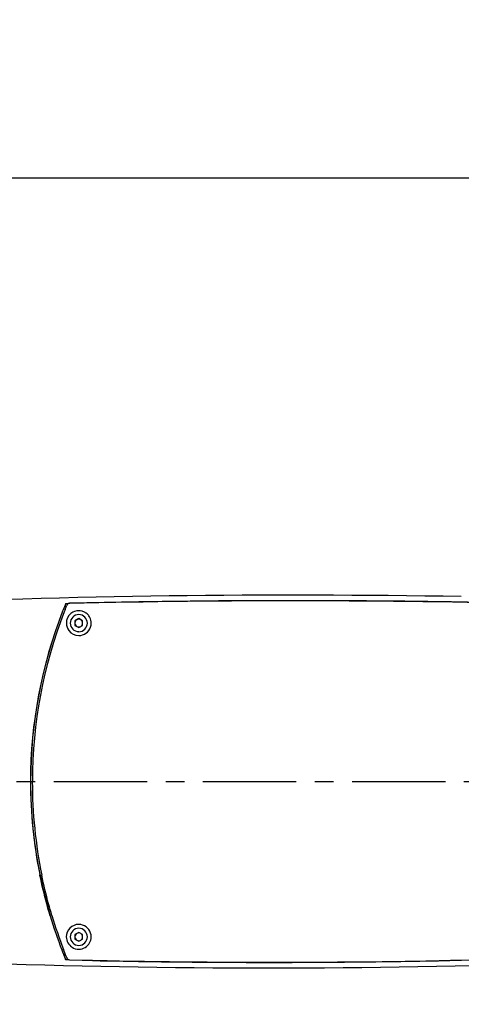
# Model space of a CAD drawing. Header units: millimetres. Extents: x 4086 to 10416, y 123 to 1549.
# Tile 122 of 256: x 7155 to 7191, y 970 to 1049. Entities that reach past the tile are written whole.
import ezdxf

# ---------------------------------------------------------------- set-up
doc = ezdxf.new("R2010")
doc.units = ezdxf.units.MM
doc.linetypes.add('CENTER', pattern=[0.6, 0.375, -0.075, 0.075, -0.075])
for name, color, linetype in [('中心线', 7, 'Continuous'), ('外形图', 7, 'Continuous'), ('尺寸标注', 7, 'Continuous')]:
    doc.layers.add(name, color=color, linetype=linetype)
doc.styles.add('思源黑', font='SourceHanSansCN-Normal.ttf')
doc.dimstyles.new('尺寸标注_1_4比例中六', dxfattribs={"dimtxt": 10, "dimasz": 8, "dimexe": 2, "dimexo": 1.5, "dimgap": 1, "dimtad": 1, "dimdec": 1, "dimlfac": 4, "dimdsep": 46, "dimtxsty": '思源黑', "dimcen": 0.09, "dimadec": 0, "dimazin": 0, "dimtp": 0.01, "dimtm": 0.01, "dimtfac": 1, "dimtdec": 1, "dimtofl": 0, "dimtmove": 0, "dimatfit": 3, "dimfxl": 1, "dimtolj": 1, "dimarcsym": 0})

# ---------------------------------------------------------------- blocks, each defined once
blk = doc.blocks.new('*D638')
at = {"layer": 'Defpoints', "color": 0}
for p in [(7256.283, 979.882), (6993.033, 633.257), (6993.033, 567.419)]:
    blk.add_point(p, dxfattribs=at)
at = {"layer": '尺寸标注', "color": 0, "lineweight": -2}
for p, q in [((7256.283, 978.382), (7256.283, 565.419)), ((6993.033, 631.757), (6993.033, 565.419)), ((7248.283, 567.419), (7001.033, 567.419))]:
    blk.add_line(p, q, dxfattribs=at)
at = {"layer": '尺寸标注', "color": 0}
for points in [[(7001.033, 568.752), (7001.033, 566.085), (6993.033, 567.419)], [(7248.283, 566.085), (7248.283, 568.752), (7256.283, 567.419)]]:
    blk.add_solid(points, dxfattribs=at)
at = {"layer": '尺寸标注', "color": 0, "insert": (7124.658, 573.603), "char_height": 10, "attachment_point": 5, "style": '思源黑'}
blk.add_mtext('\\A1;1053', dxfattribs=at)
blk = doc.blocks.new('*D643')
at = {"layer": 'Defpoints', "color": 0}
for p in [(7225.511, 1036.088), (7035.501, 1016.257), (7225.511, 1004.674)]:
    blk.add_point(p, dxfattribs=at)
at = {"layer": '尺寸标注', "color": 0, "lineweight": -2}
for p, q in [((7035.501, 1017.757), (7035.501, 1038.088)), ((7225.511, 1006.174), (7225.511, 1038.088)), ((7043.501, 1036.088), (7217.511, 1036.088))]:
    blk.add_line(p, q, dxfattribs=at)
at = {"layer": '尺寸标注', "color": 0}
for points in [[(7043.501, 1037.422), (7043.501, 1034.755), (7035.501, 1036.088)], [(7217.511, 1034.755), (7217.511, 1037.422), (7225.511, 1036.088)]]:
    blk.add_solid(points, dxfattribs=at)
at = {"layer": '尺寸标注', "color": 0, "insert": (7130.506, 1042.266), "char_height": 10, "attachment_point": 5, "style": '思源黑'}
blk.add_mtext('\\A1;760', dxfattribs=at)

msp = doc.modelspace()

# ---------------------------------------------------------------- linework, layer by layer
at = {"layer": '中心线', "linetype": 'CENTER', "ltscale": 20}
msp.add_line((7001.744, 987.506), (7259.568, 987.506), dxfattribs=at)
at = {"layer": '外形图', "color": 7, "linetype": 'Continuous'}
for p, q in [((7158.681, 1001.801), (7158.691, 1001.823)), ((7158.691, 1001.823), (7158.7, 1001.845)), ((7158.7, 1001.845), (7158.783, 1001.847)), ((7158.783, 1001.847), (7159.007, 1001.852)), ((7158.997, 1001.815), (7159.007, 1001.839)), ((7158.655, 1001.734), (7158.643, 1001.703)), ((7158.771, 1001.659), (7158.782, 1001.683)), ((7159.749, 1000.618), (7159.436, 1000.438)), ((7159.436, 1000.438), (7159.436, 1000.077)), ((7159.436, 1000.438), (7159.437, 1000.438)), ((7159.749, 1000.618), (7159.437, 1000.438)), ((7159.437, 1000.438), (7159.437, 1000.077)), ((7159.75, 1000.945), (7159.749, 1000.945)), ((7160.061, 1000.438), (7159.749, 1000.618)), ((7160.061, 1000.077), (7160.061, 1000.438)), ((7159.436, 1000.077), (7159.437, 1000.077)), ((7159.436, 1000.077), (7159.749, 999.896)), ((7159.437, 1000.077), (7159.749, 999.897)), ((7159.749, 999.896), (7160.061, 1000.077)), ((7159.75, 999.57), (7159.749, 999.57)), ((7155.872, 987.516), (7155.872, 987.495)), ((7156.629, 979.95), (7156.617, 980.008)), ((7156.773, 979.965), (7156.771, 979.979)), ((7157.45, 976.691), (7157.427, 976.77)), ((7157.592, 976.712), (7157.585, 976.734)), ((7159.75, 975.695), (7159.749, 975.695)), ((7159.749, 975.368), (7159.436, 975.188)), ((7159.436, 975.188), (7159.436, 974.827)), ((7159.436, 975.188), (7159.437, 975.188)), ((7159.436, 974.827), (7159.437, 974.827)), ((7159.436, 974.827), (7159.749, 974.646)), ((7159.749, 975.368), (7159.437, 975.188)), ((7159.437, 975.188), (7159.437, 974.827)), ((7159.437, 974.827), (7159.749, 974.647)), ((7160.061, 975.188), (7159.749, 975.368)), ((7159.749, 974.646), (7160.061, 974.827)), ((7160.061, 974.827), (7160.061, 975.188)), ((7159.75, 974.32), (7159.749, 974.32)), ((7158.639, 973.32), (7158.664, 973.258)), ((7158.693, 973.185), (7158.676, 973.224)), ((7158.791, 973.309), (7158.794, 973.302)), ((7158.71, 973.147), (7158.693, 973.185)), ((7158.793, 973.145), (7158.71, 973.147)), ((7159.016, 973.14), (7158.793, 973.145)), ((7160.859, 973.099), (7159.016, 973.14))]:
    msp.add_line(p, q, dxfattribs=at)
for centre, radius, start, end in [((7177.109, 227.917), 774.59, 89.007464, 92.486019), ((7193.531, 987.544), 37.652, 157.67828, 157.86131), ((7159.014, 1001.588), 0.252, 91.39174, 109.75821), ((7177.064, 227.632), 774.418, 85.726165, 91.336068), ((7177.076, 228.112), 773.951, 90.786212, 91.337762), ((7177.077, 228.048), 774.015, 89.890711, 90.786217), ((7177.077, 228.114), 773.949, 89.157189, 89.890692), ((7177.076, 228.092), 773.971, 88.394582, 89.157186), ((7193.583, 987.501), 37.719, 158.6797, 179.99297), ((7193.623, 987.507), 37.751, 158.70729, 179.98592), ((7193.728, 987.502), 37.715, 158.75109, 179.99205), ((7193.451, 987.553), 37.577, 158.51185, 158.68003), ((7193.567, 987.53), 37.691, 157.91134, 158.70897), ((7190.282, 988.801), 34.171, 158.16474, 158.51286), ((7190.413, 988.792), 34.158, 158.40088, 158.75311), ((7159.751, 1000.256), 1.002, 129.22642, 179.92889), ((7159.749, 1000.252), 1.005, 76.11664, 89.96394), ((7159.75, 1000.258), 0.999, 75.97461, 89.99668), ((7159.748, 1000.253), 1.004, 70.86708, 75.96613), ((7159.752, 1000.261), 0.995, 59.71893, 70.88313), ((7159.748, 1000.256), 1.002, 53.60978, 59.67305), ((7159.738, 1000.242), 1.019, 52.69838, 53.61936), ((7159.749, 1000.256), 1.002, 43.63306, 52.72795), ((7159.749, 1000.257), 0.687, 90.00002, 269.99998), ((7159.75, 1000.257), 0.313, 60.98893, 299.01107), ((7159.75, 1000.257), 0.688, 270.00019, 89.99981), ((7159.75, 1000.257), 0.312, 1.97813, 59.01112), ((7159.75, 1000.257), 0.312, 300.98888, 358.02187), ((7159.756, 1000.265), 0.99, 35.38088, 43.56902), ((7159.735, 1000.249), 1.016, 27.12669, 35.3895), ((7159.739, 1000.259), 1.009, 341.05267, 359.8826), ((7159.748, 1000.256), 0.999, 217.30975, 270.0022), ((7159.748, 1000.258), 1.001, 270.01115, 340.97095), ((7193.669, 987.512), 37.805, 180.00879, 191.448), ((7193.718, 987.517), 37.846, 180.03306, 191.53109), ((7193.721, 987.502), 37.709, 179.99264, 191.50885), ((7193.623, 987.508), 37.752, 191.54656, 196.64903), ((7193.613, 987.512), 37.747, 196.65893, 201.05962), ((7193.668, 987.523), 37.799, 196.65089, 201.0427), ((7193.76, 987.511), 37.746, 196.62592, 200.98252), ((7159.748, 975.008), 1, 90.00403, 180.02763), ((7159.749, 975.007), 0.687, 90.00002, 269.99998), ((7159.75, 975.007), 0.688, 270.00019, 89.99981), ((7159.748, 975.007), 1, 180.00214, 237.60137), ((7159.75, 975.007), 0.313, 60.98893, 299.01107), ((7159.75, 975.007), 0.312, 1.97813, 59.01112), ((7159.75, 975.007), 0.312, 300.98888, 358.02187), ((7159.748, 975.007), 1, 300.67556, 0.00386), ((7175.09, 1660.163), 687.198, 270.001101, 274.855136), ((7175.136, 1660.067), 687.559, 267.363593, 271.367267), ((7193.595, 987.505), 37.728, 201.06039, 201.22071), ((7193.577, 987.488), 37.702, 201.04378, 202.07442), ((7190.915, 986.465), 34.853, 201.22013, 201.65052), ((7193.531, 987.47), 37.652, 202.17602, 202.3587), ((7176.76, 981.201), 19.626, 203.53636, 203.71131), ((7159.024, 973.404), 0.252, 203.77721, 221.27658), ((7175.103, 1659.861), 686.91, 271.133565, 272.36061), ((7159.022, 973.396), 0.243, 265.63077, 268.64918), ((7175.103, 1659.89), 686.926, 268.658114, 269.999992), ((7175.104, 1659.931), 686.98, 268.811894, 270.459478), ((7175.104, 1659.817), 686.866, 270.459504, 271.133543)]:
    msp.add_arc(centre, radius, start, end, dxfattribs=at)
for points, knots in [([(7158.681, 1001.801), (7158.677, 1001.793), (7158.638, 1001.696), (7158.598, 1001.599), (7158.563, 1001.511)], [0, 0, 0, 0, 410.249104, 4548.978413, 4548.978413, 4548.978413, 4548.978413]), ([(7158.653, 1001.366), (7158.668, 1001.405), (7158.708, 1001.502), (7158.746, 1001.601), (7158.771, 1001.659)], [0, 0, 0, 0, 1790.19683, 4545.12291, 4545.12291, 4545.12291, 4545.12291]), ([(7157.427, 976.77), (7157.339, 977.066), (7157.04, 978.118), (7156.786, 979.182), (7156.629, 979.95)], [0, 0, 0, 0, 1167.480385, 4129.285956, 4129.285956, 4129.285956, 4129.285956]), ([(7157.585, 976.734), (7157.494, 977.041), (7157.19, 978.109), (7156.931, 979.19), (7156.773, 979.965)], [0, 0, 0, 0, 1189.684103, 4130.252453, 4130.252453, 4130.252453, 4130.252453]), ([(7158.767, 973.364), (7158.758, 973.383), (7158.674, 973.594), (7158.59, 973.804), (7158.517, 973.995)], [0, 0, 0, 0, 382.590252, 4075.153284, 4075.153284, 4075.153284, 4075.153284]), ([(7158.521, 973.606), (7158.541, 973.556), (7158.592, 973.429), (7158.642, 973.301), (7158.676, 973.224)], [0, 0, 0, 0, 1577.553616, 4070.049938, 4070.049938, 4070.049938, 4070.049938])]:
    msp.add_open_spline(points, degree=3, knots=knots, dxfattribs=at)
for points in [[(7158.928, 1001.824), (7158.867, 1001.802), (7158.811, 1001.75), (7158.784, 1001.69)], [(7159.75, 1001.257), (7159.526, 1001.257), (7159.291, 1001.173), (7159.118, 1001.032)], [(7158.749, 1000.257), (7158.749, 1000.044), (7158.824, 999.82), (7158.954, 999.651)], [(7160.749, 1000.257), (7160.749, 1000.413), (7160.711, 1000.574), (7160.639, 1000.713)], [(7160.344, 975.81), (7160.176, 975.935), (7159.957, 976.007), (7159.748, 976.007)], [(7160.56, 975.591), (7160.5, 975.674), (7160.426, 975.749), (7160.344, 975.81)], [(7160.748, 975.007), (7160.748, 975.212), (7160.679, 975.425), (7160.56, 975.591)], [(7159.213, 974.163), (7159.37, 974.063), (7159.563, 974.007), (7159.749, 974.007)], [(7159.749, 974.007), (7159.925, 974.007), (7160.107, 974.057), (7160.258, 974.147)], [(7158.835, 973.238), (7158.876, 973.19), (7158.941, 973.158), (7159.004, 973.153)]]:
    msp.add_open_spline(points, degree=3, dxfattribs=at)

# ---------------------------------------------------------------- dimensions: what is measured, and where the dimension line sits
at = {"layer": '尺寸标注'}
dim = msp.add_linear_dim(base=(7225.511, 1036.088), p1=(7035.501, 1016.257), p2=(7225.511, 1004.674), text='760', dimstyle='尺寸标注_1_4比例中六', dxfattribs=at)
dim.commit()
dim.dimension.update_dxf_attribs({"geometry": '*D643', "text_midpoint": (7130.506, 1042.266)})
dim = msp.add_linear_dim(base=(6993.033, 567.419), p1=(7256.283, 979.882), p2=(6993.033, 633.257), dimstyle='尺寸标注_1_4比例中六', dxfattribs=at)
dim.commit()
dim.dimension.update_dxf_attribs({"geometry": '*D638', "text_midpoint": (7124.658, 573.603)})

doc.saveas('drawing.dxf')
